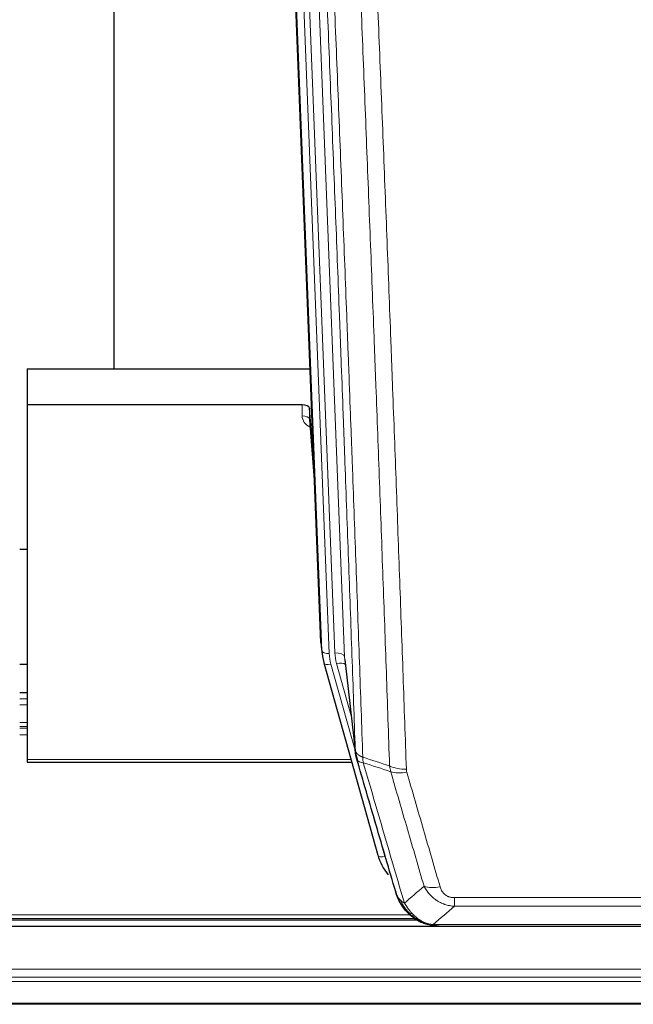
# Model space of a CAD drawing. Header units: inches. Extents: x 0 to 23760, y -13 to 16800.
# Tile 9 of 256: x 2979 to 3230, y 5982 to 6386. Entities that reach past the tile are written whole.
import ezdxf

# ---------------------------------------------------------------- set-up
doc = ezdxf.new("R2010")
doc.units = ezdxf.units.IN
doc.layers.add('1', color=7, linetype='Continuous', true_color=0xffffff)
doc.layers.add('254', color=7, linetype='Continuous', true_color=0xffffff)

msp = doc.modelspace()

# ---------------------------------------------------------------- linework, layer by layer
at = {"layer": '1', "color": 2, "linetype": 'Continuous', "lineweight": 25}
for p, q in [((3017.174, 6469.515), (3017.174, 6242.715)), ((3102.109, 6130.421), (3089.536, 6449.784)), ((2981.514, 6242.708), (3097.688, 6242.708)), ((2981.514, 6242.708), (2981.514, 6227.898)), ((2981.514, 6227.898), (2981.514, 6082.43)), ((3094.416, 6227.898), (2981.514, 6227.898)), ((3097.415, 6226.648), (3097.404, 6222.071)), ((3099.238, 6203.366), (3097.415, 6226.648)), ((3097.411, 6221.892), (3099.618, 6193.692)), ((2981.55, 6168.625), (2978.577, 6168.625)), ((3102.231, 6128.836), (3102.605, 6125.577)), ((3111.906, 6123.435), (3116.322, 6084.916)), ((3103.267, 6122.211), (3103.286, 6122.115)), ((3103.286, 6122.115), (3125.46, 6043.229)), ((2981.558, 6109.879), (2978.585, 6109.879)), ((2981.514, 6082.43), (2981.514, 6081.399)), ((2981.514, 6081.399), (3114.732, 6081.399)), ((2817.59, 6016.643), (3141.512, 6016.643)), ((3143.511, 6015.613), (3143.411, 6015.641)), ((3482.013, 6013.946), (2419.418, 6013.946)), ((3150.453, 6014.137), (3368.574, 6014.137))]:
    msp.add_line(p, q, dxfattribs=at)
at = {"layer": '1', "color": 110, "linetype": 'Continuous', "lineweight": 13}
for p, q in [((3098.75, 6456.502), (3111.816, 6124.608)), ((3095.006, 6451.818), (3107.824, 6126.235)), ((3102.483, 6127.162), (3089.784, 6449.725)), ((3092.719, 6449.994), (3105.477, 6125.942)), ((3094.406, 6223.482), (3094.416, 6227.898)), ((3097.404, 6222.071), (3099.611, 6193.884)), ((3102.109, 6130.421), (3102.483, 6127.162)), ((3111.816, 6124.608), (3116.193, 6086.428)), ((3106.174, 6121.541), (3116.247, 6085.707)), ((3114.547, 6100.396), (3108.521, 6121.834)), ((2978.585, 6109.823), (2981.558, 6109.823)), ((2978.585, 6107.375), (2981.558, 6107.375)), ((2978.585, 6104.897), (2981.558, 6104.897)), ((2978.585, 6097.707), (2981.558, 6097.707)), ((2978.585, 6096.055), (2981.558, 6096.055)), ((2978.585, 6095.27), (2981.558, 6095.27)), ((2978.585, 6092.572), (2981.558, 6092.572)), ((2981.514, 6082.43), (3114.445, 6082.43)), ((3123.623, 6059.466), (3128.348, 6042.655)), ((3156.842, 6022.268), (3156.842, 6025.801)), ((3156.842, 6025.801), (3362.185, 6025.801)), ((2820.34, 6018.817), (3138.688, 6018.817)), ((3362.185, 6022.268), (3156.842, 6022.268)), ((2818.408, 6017.204), (3140.695, 6017.204)), ((3143.411, 6015.641), (3143.343, 6015.799)), ((3148.111, 6014.8), (3370.916, 6014.8)), ((2414.154, 5996.489), (3482.013, 5996.489)), ((2412.629, 5991.403), (3482.013, 5991.403)), ((2413.166, 5993.247), (3482.013, 5993.247)), ((2409.793, 5982.045), (3482.013, 5982.045)), ((2409.922, 5982.49), (3482.013, 5982.49))]:
    msp.add_line(p, q, dxfattribs=at)
at = {"layer": '1', "color": 2, "linetype": 'Continuous', "lineweight": 25}
for centre, major_axis, ratio, start_param, end_param in [((3094.417, 6226.604), (3, 0), 0.4313147, 0.033781, 1.5709509), ((3129.13, 6131.264), (-27.037, -0.043), 0.8858289, 0.0334668, 0.0997972), ((3129.495, 6128.078), (-27.027, -0.37), 0.8864308, 0.02276, 0.2319114), ((3151.655, 6049.242), (-27.014, -0.465), 0.8900028, 0.2292736, 0.603805)]:
    msp.add_ellipse(centre, major_axis=major_axis, ratio=ratio, start_param=start_param, end_param=end_param, dxfattribs=at)
at = {"layer": '1', "color": 110, "linetype": 'Continuous', "lineweight": 13}
for centre, major_axis, ratio, start_param, end_param in [((3100.409, 6223.482), (-6.003, -0.046), 0.8757409, 6.2743462, 7.3700502), ((3094.406, 6222.028), (-3, 0.007), 0.4848086, 3.1763596, 4.7135294), ((3105.477, 6127.328), (2.998, 0.118), 0.4614673, 3.175787, 4.6942235), ((3129.495, 6126.692), (-24.033, -0.038), 0.8858289, 0.0334668, 0.2426182), ((3107.824, 6124.388), (3.997, 0.157), 0.4614673, 0.0341943, 1.5526308), ((3131.842, 6126.985), (-24.033, -0.038), 0.8858289, 0.0334668, 0.2426182), ((3106.174, 6122.926), (2.888, 0.812), 0.4480327, 3.1416079, 4.5871119), ((3108.521, 6119.987), (3.851, 1.082), 0.4480327, 0.2500116, 1.4455193), ((3137.147, 6084.078), (-9.994, -0.345), 0.559112, 0.7940626, 1.551472), ((3137.334, 6082.905), (-9.604, -2.788), 0.5442898, 0.6684637, 1.414101), ((3128.348, 6044.04), (2.888, 0.812), 0.4480327, 3.1416079, 4.5871119), ((3150.995, 6036.023), (-9.598, -2.808), 0.562843, 0.6646512, 1.4076092)]:
    msp.add_ellipse(centre, major_axis=major_axis, ratio=ratio, start_param=start_param, end_param=end_param, dxfattribs=at)
for points, knots in [([(3116.193, 6086.428), (3115.748, 6099.275), (3114.842, 6125.126), (3113.435, 6164.37), (3112.465, 6190.844), (3111.911, 6205.823), (3111.849, 6207.488), (3111.725, 6210.822), (3111.539, 6215.825), (3111.103, 6227.524), (3110.724, 6237.593), (3110.406, 6246.007), (3110.342, 6247.691), (3110.214, 6251.06), (3110.023, 6256.118), (3109.572, 6267.942), (3109.182, 6278.114), (3108.396, 6298.51), (3107.333, 6325.837), (3105.692, 6367.231), (3104.567, 6395.096), (3103.998, 6409.096)], [0, 0, 0, 0, 0.125, 0.25, 0.375, 0.375, 0.390625, 0.390625, 0.40625, 0.4375, 0.5, 0.5, 0.515625, 0.515625, 0.53125, 0.5625, 0.625, 0.625, 0.75, 0.875, 1, 1, 1, 1]), ([(3107.053, 6407.315), (3107.624, 6393.262), (3108.752, 6365.292), (3110.397, 6323.74), (3111.464, 6296.309), (3112.252, 6275.836), (3112.643, 6265.625), (3113.095, 6253.757), (3113.287, 6248.68), (3113.415, 6245.297), (3113.479, 6243.607), (3113.798, 6235.161), (3114.178, 6225.054), (3114.615, 6213.31), (3114.802, 6208.288), (3114.926, 6204.942), (3114.988, 6203.27), (3115.544, 6188.233), (3116.517, 6161.658), (3117.928, 6122.265), (3118.836, 6096.316), (3119.282, 6083.419)], [0, 0, 0, 0, 0.125, 0.25, 0.375, 0.375, 0.4375, 0.46875, 0.484375, 0.484375, 0.5, 0.5, 0.5625, 0.59375, 0.609375, 0.609375, 0.625, 0.625, 0.75, 0.875, 1, 1, 1, 1]), ([(3130.279, 6079.851), (3129.841, 6092.548), (3128.949, 6118.093), (3128.027, 6143.94), (3127.324, 6163.438), (3127.088, 6169.956), (3126.612, 6183.031), (3126.372, 6189.586), (3125.645, 6209.311), (3125.153, 6222.531), (3124.529, 6239.145), (3124.404, 6242.472), (3124.152, 6249.134), (3123.773, 6259.139), (3123.39, 6269.181), (3122.618, 6289.314), (3121.575, 6316.288), (3119.965, 6357.14), (3118.863, 6384.635), (3118.305, 6398.448)], [0, 0, 0, 0, 0.125, 0.25, 0.25, 0.3125, 0.3125, 0.375, 0.375, 0.5, 0.5, 0.53125, 0.53125, 0.5625, 0.625, 0.625, 0.75, 0.875, 1, 1, 1, 1]), ([(3125.188, 6397.487), (3125.746, 6383.657), (3126.846, 6356.127), (3128.454, 6315.223), (3129.496, 6288.214), (3130.267, 6268.056), (3130.649, 6258.001), (3131.028, 6247.983), (3131.279, 6241.313), (3131.404, 6237.982), (3132.028, 6221.346), (3132.519, 6208.109), (3133.244, 6188.36), (3133.484, 6181.796), (3133.96, 6168.705), (3134.196, 6162.179), (3134.898, 6142.656), (3135.819, 6116.776), (3136.709, 6091.198), (3137.147, 6078.485)], [0, 0, 0, 0, 0.125, 0.25, 0.375, 0.375, 0.4375, 0.46875, 0.46875, 0.5, 0.5, 0.625, 0.625, 0.6875, 0.6875, 0.75, 0.75, 0.875, 1, 1, 1, 1]), ([(3116.193, 6086.428), (3116.194, 6086.42), (3116.196, 6086.404), (3116.199, 6086.38), (3116.202, 6086.357), (3116.205, 6086.333), (3116.209, 6086.309), (3116.213, 6086.286), (3116.218, 6086.262), (3116.222, 6086.238), (3116.227, 6086.215), (3116.232, 6086.191), (3116.238, 6086.168), (3116.243, 6086.144), (3116.249, 6086.121), (3116.255, 6086.097), (3116.261, 6086.074), (3116.268, 6086.05), (3116.275, 6086.027), (3116.282, 6086.003), (3116.289, 6085.98), (3116.297, 6085.957), (3116.305, 6085.933), (3116.313, 6085.91), (3116.321, 6085.887), (3116.33, 6085.864), (3116.339, 6085.84), (3116.348, 6085.817), (3116.357, 6085.794), (3116.367, 6085.771), (3116.377, 6085.748), (3116.387, 6085.725), (3116.397, 6085.702), (3116.408, 6085.679), (3116.419, 6085.656), (3116.43, 6085.633), (3116.441, 6085.61), (3116.453, 6085.587), (3116.465, 6085.564), (3116.477, 6085.541), (3116.489, 6085.519), (3116.502, 6085.496), (3116.515, 6085.473), (3116.528, 6085.451), (3116.541, 6085.428), (3116.555, 6085.405), (3116.569, 6085.383), (3116.583, 6085.36), (3116.597, 6085.338), (3116.612, 6085.316), (3116.626, 6085.293), (3116.642, 6085.271), (3116.657, 6085.249), (3116.672, 6085.227), (3116.688, 6085.204), (3116.704, 6085.182), (3116.72, 6085.16), (3116.737, 6085.138), (3116.754, 6085.116), (3116.771, 6085.094), (3116.788, 6085.073), (3116.805, 6085.051), (3116.823, 6085.029), (3116.841, 6085.007), (3116.859, 6084.986), (3116.878, 6084.964), (3116.896, 6084.943), (3116.915, 6084.921), (3116.934, 6084.9), (3116.954, 6084.878), (3116.973, 6084.857), (3116.993, 6084.836), (3117.013, 6084.815), (3117.034, 6084.793), (3117.054, 6084.772), (3117.075, 6084.751), (3117.102, 6084.724), (3117.136, 6084.691), (3117.177, 6084.652), (3117.218, 6084.614), (3117.261, 6084.576), (3117.304, 6084.538), (3117.348, 6084.5), (3117.393, 6084.463), (3117.438, 6084.426), (3117.485, 6084.389), (3117.532, 6084.352), (3117.58, 6084.316), (3117.628, 6084.28), (3117.678, 6084.245), (3117.728, 6084.21), (3117.779, 6084.175), (3117.831, 6084.14), (3117.883, 6084.106), (3117.936, 6084.072), (3117.99, 6084.039), (3118.045, 6084.005), (3118.1, 6083.972), (3118.156, 6083.94), (3118.213, 6083.908), (3118.271, 6083.876), (3118.329, 6083.845), (3118.388, 6083.814), (3118.447, 6083.783), (3118.507, 6083.753), (3118.568, 6083.723), (3118.63, 6083.693), (3118.692, 6083.664), (3118.755, 6083.635), (3118.819, 6083.607), (3118.883, 6083.579), (3118.948, 6083.551), (3119.014, 6083.524), (3119.08, 6083.497), (3119.147, 6083.471), (3119.214, 6083.445), (3119.259, 6083.428), (3119.282, 6083.419)], [0, 0, 0, 0, 0.0066687, 0.0133374, 0.0200061, 0.0266746, 0.0333432, 0.0400116, 0.0466801, 0.0533484, 0.0600168, 0.066685, 0.0733532, 0.0800214, 0.0866895, 0.0933575, 0.1000255, 0.1066935, 0.1133614, 0.1200292, 0.126697, 0.1333647, 0.1400324, 0.1467001, 0.1533676, 0.1600352, 0.1667026, 0.1733701, 0.1800374, 0.1867047, 0.193372, 0.2000392, 0.2067064, 0.2133735, 0.2200405, 0.2267075, 0.2333745, 0.2400414, 0.2467082, 0.253375, 0.2600418, 0.2667085, 0.2733751, 0.2800417, 0.2867082, 0.2933747, 0.3000412, 0.3067075, 0.3133739, 0.3200401, 0.3267064, 0.3333725, 0.3400387, 0.3467047, 0.3533708, 0.3600367, 0.3667026, 0.3733685, 0.3800343, 0.3867001, 0.3933658, 0.4000315, 0.4066971, 0.4133626, 0.4200281, 0.4266936, 0.433359, 0.4400243, 0.4466896, 0.4533549, 0.4600201, 0.4666852, 0.4733503, 0.4800154, 0.4866804, 0.4933453, 0.5000102, 0.5125098, 0.5250093, 0.5375088, 0.5500082, 0.5625077, 0.5750071, 0.5875066, 0.600006, 0.6125054, 0.6250049, 0.6375043, 0.6500037, 0.6625032, 0.6750026, 0.6875021, 0.7000016, 0.7125011, 0.7250006, 0.7375001, 0.7499997, 0.7624993, 0.7749989, 0.7874985, 0.7999982, 0.812498, 0.8249977, 0.8374975, 0.8499974, 0.8624973, 0.8749972, 0.8874972, 0.8999973, 0.9124974, 0.9249976, 0.9374978, 0.9499981, 0.9624985, 0.9749989, 0.9874994, 1, 1, 1, 1]), ([(3116.749, 6082.977), (3116.77, 6082.731), (3116.848, 6082.5), (3117.112, 6082.08), (3117.297, 6081.892), (3117.769, 6081.57), (3118.054, 6081.436), (3118.713, 6081.233), (3119.086, 6081.163), (3119.494, 6081.128)], [0, 0, 0, 0, 0.25, 0.25, 0.5, 0.5, 0.75, 0.75, 1, 1, 1, 1]), ([(3119.494, 6081.128), (3119.419, 6081.501), (3119.377, 6081.873), (3119.319, 6082.631), (3119.303, 6083.018), (3119.282, 6083.419)], [0, 0, 0, 0, 0.5, 0.5, 1, 1, 1, 1]), ([(3119.494, 6081.128), (3122.316, 6071.435), (3125.132, 6061.788), (3129.346, 6047.385), (3130.748, 6042.595), (3133.551, 6033.04), (3134.95, 6028.273), (3136.348, 6023.519)], [0, 0, 0, 0, 0.5, 0.5, 0.75, 0.75, 1, 1, 1, 1]), ([(3144.415, 6030.481), (3143.28, 6034.367), (3142.143, 6038.261), (3139.868, 6046.063), (3138.729, 6049.972), (3135.31, 6061.722), (3133.026, 6069.585), (3130.738, 6077.478)], [0, 0, 0, 0, 0.25, 0.25, 0.5, 0.5, 1, 1, 1, 1]), ([(3137.334, 6077.307), (3137.278, 6077.501), (3137.235, 6077.696), (3137.172, 6078.088), (3137.153, 6078.286), (3137.147, 6078.485)], [0, 0, 0, 0, 0.5, 0.5, 1, 1, 1, 1]), ([(3137.334, 6077.307), (3139.619, 6069.402), (3141.901, 6061.526), (3145.316, 6049.758), (3146.454, 6045.843), (3148.726, 6038.028), (3149.861, 6034.128), (3150.995, 6030.236)], [0, 0, 0, 0, 0.5, 0.5, 0.75, 0.75, 1, 1, 1, 1]), ([(3156.842, 6022.268), (3156.507, 6022.291), (3156.174, 6022.324), (3155.511, 6022.411), (3155.183, 6022.465), (3154.207, 6022.657), (3153.569, 6022.826), (3152.867, 6023.062), (3152.789, 6023.089), (3152.633, 6023.145), (3152.556, 6023.173), (3152.324, 6023.26), (3152.171, 6023.32), (3151.717, 6023.508), (3151.122, 6023.777), (3150.549, 6024.085), (3150.128, 6024.33), (3149.92, 6024.456), (3149.714, 6024.588), (3149.578, 6024.677), (3149.51, 6024.722), (3148.904, 6025.131), (3148.396, 6025.527), (3147.677, 6026.166), (3147.445, 6026.387), (3147.106, 6026.729), (3146.995, 6026.845), (3146.777, 6027.081), (3146.669, 6027.2), (3146.142, 6027.806), (3145.754, 6028.312), (3145.039, 6029.366), (3144.713, 6029.914), (3144.415, 6030.481)], [0, 0, 0, 0, 0.0625, 0.0625, 0.125, 0.125, 0.25, 0.25, 0.265625, 0.265625, 0.28125, 0.28125, 0.3125, 0.3125, 0.375, 0.4375, 0.4375, 0.46875, 0.484375, 0.484375, 0.5, 0.5, 0.625, 0.625, 0.6875, 0.6875, 0.71875, 0.71875, 0.75, 0.75, 0.875, 0.875, 1, 1, 1, 1]), ([(3133.431, 6026.433), (3133.587, 6026.149), (3133.767, 6025.873), (3134.171, 6025.344), (3134.396, 6025.091), (3134.641, 6024.849)], [0, 0, 0, 0, 0.5, 0.5, 1, 1, 1, 1]), ([(3156.842, 6025.801), (3156.66, 6025.801), (3156.477, 6025.807), (3156.113, 6025.833), (3155.934, 6025.853), (3155.578, 6025.907), (3155.403, 6025.94), (3155.056, 6026.022), (3154.885, 6026.071), (3154.674, 6026.141), (3154.632, 6026.155), (3154.548, 6026.185), (3154.424, 6026.232), (3154.303, 6026.282), (3154.064, 6026.387), (3153.756, 6026.54), (3153.469, 6026.718), (3153.296, 6026.838), (3153.261, 6026.862), (3153.193, 6026.912), (3153.16, 6026.937), (3153.06, 6027.013), (3152.995, 6027.065), (3152.805, 6027.224), (3152.686, 6027.334), (3152.459, 6027.562), (3152.352, 6027.68), (3152.149, 6027.923), (3152.054, 6028.048), (3151.941, 6028.209), (3151.918, 6028.241), (3151.875, 6028.306), (3151.853, 6028.338), (3151.789, 6028.437), (3151.748, 6028.503), (3151.63, 6028.702), (3151.556, 6028.837), (3151.419, 6029.109), (3151.356, 6029.247), (3151.179, 6029.664), (3151.079, 6029.948), (3150.995, 6030.236)], [0, 0, 0, 0, 0.0625, 0.0625, 0.125, 0.125, 0.1875, 0.1875, 0.25, 0.25, 0.265625, 0.265625, 0.28125, 0.3125, 0.3125, 0.375, 0.4375, 0.4375, 0.453125, 0.453125, 0.46875, 0.46875, 0.5, 0.5, 0.5625, 0.5625, 0.625, 0.625, 0.6875, 0.6875, 0.703125, 0.703125, 0.71875, 0.71875, 0.75, 0.75, 0.8125, 0.8125, 0.875, 0.875, 1, 1, 1, 1]), ([(3138.299, 6019.524), (3137.928, 6019.913), (3137.571, 6020.319), (3136.21, 6022.002), (3135.34, 6023.396), (3134.641, 6024.849)], [0, 0, 0, 0, 0.25, 0.25, 1, 1, 1, 1]), ([(3134.641, 6024.849), (3134.887, 6024.602), (3135.153, 6024.367), (3135.724, 6023.922), (3136.028, 6023.714), (3136.348, 6023.519)], [0, 0, 0, 0, 0.5, 0.5, 1, 1, 1, 1]), ([(3139.524, 6019.312), (3139.225, 6019.628), (3138.934, 6019.956), (3137.807, 6021.306), (3137.041, 6022.404), (3136.348, 6023.519)], [0, 0, 0, 0, 0.25, 0.25, 1, 1, 1, 1]), ([(3137.313, 6020.009), (3137.344, 6019.982), (3137.377, 6019.956), (3137.511, 6019.855), (3137.624, 6019.785), (3137.873, 6019.663), (3138.01, 6019.611), (3138.201, 6019.551), (3138.25, 6019.537), (3138.299, 6019.524)], [0, 0, 0, 0, 0.125, 0.125, 0.5, 0.5, 0.875, 0.875, 1, 1, 1, 1]), ([(3138.299, 6019.524), (3138.398, 6019.498), (3138.499, 6019.475), (3138.756, 6019.424), (3138.914, 6019.401), (3139.224, 6019.356), (3139.377, 6019.336), (3139.524, 6019.312)], [0, 0, 0, 0, 0.25, 0.25, 0.625, 0.625, 1, 1, 1, 1]), ([(3143.493, 6016.193), (3143.313, 6016.29), (3143.134, 6016.392), (3142.427, 6016.817), (3141.912, 6017.175), (3140.918, 6017.961), (3140.439, 6018.389), (3139.824, 6018.998), (3139.673, 6019.153), (3139.524, 6019.312)], [0, 0, 0, 0, 0.125, 0.125, 0.5, 0.5, 0.875, 0.875, 1, 1, 1, 1]), ([(3143.343, 6015.799), (3143.341, 6015.828), (3143.343, 6015.861), (3143.356, 6015.946), (3143.372, 6016.002), (3143.42, 6016.106), (3143.452, 6016.154), (3143.493, 6016.193)], [0, 0, 0, 0, 0.25, 0.25, 0.625, 0.625, 1, 1, 1, 1]), ([(3148.111, 6014.8), (3146.89, 6014.901), (3145.714, 6015.195), (3144.221, 6015.822), (3143.853, 6015.998), (3143.493, 6016.193)], [0, 0, 0, 0, 0.75, 0.75, 1, 1, 1, 1]), ([(3148.981, 6014.279), (3148.863, 6014.306), (3148.753, 6014.337), (3148.504, 6014.424), (3148.379, 6014.485), (3148.193, 6014.627), (3148.132, 6014.708), (3148.111, 6014.8)], [0, 0, 0, 0, 0.25, 0.25, 0.625, 0.625, 1, 1, 1, 1])]:
    msp.add_open_spline(points, degree=3, knots=knots, dxfattribs=at)
at = {"layer": '1', "color": 2, "linetype": 'Continuous', "lineweight": 25}
for points, knots in [([(3116.749, 6082.977), (3116.744, 6082.994), (3116.734, 6083.029), (3116.719, 6083.081), (3116.704, 6083.134), (3116.688, 6083.189), (3116.673, 6083.245), (3116.658, 6083.302), (3116.642, 6083.359), (3116.627, 6083.419), (3116.611, 6083.479), (3116.596, 6083.54), (3116.581, 6083.603), (3116.565, 6083.666), (3116.55, 6083.731), (3116.535, 6083.797), (3116.52, 6083.864), (3116.505, 6083.932), (3116.49, 6084.001), (3116.475, 6084.072), (3116.46, 6084.144), (3116.446, 6084.216), (3116.432, 6084.29), (3116.418, 6084.365), (3116.404, 6084.442), (3116.39, 6084.519), (3116.377, 6084.598), (3116.356, 6084.724), (3116.33, 6084.893), (3116.302, 6085.1), (3116.278, 6085.292), (3116.259, 6085.47), (3116.243, 6085.632), (3116.23, 6085.779), (3116.22, 6085.911), (3116.212, 6086.028), (3116.206, 6086.13), (3116.202, 6086.217), (3116.198, 6086.289), (3116.196, 6086.345), (3116.194, 6086.386), (3116.193, 6086.412), (3116.193, 6086.424), (3116.193, 6086.428)], [0, 0, 0, 0, 0.0155037, 0.0313049, 0.0474035, 0.0637997, 0.0804935, 0.097485, 0.1147743, 0.1323613, 0.1502462, 0.1684289, 0.1869096, 0.2056883, 0.224765, 0.2441397, 0.2638126, 0.2837835, 0.3040527, 0.32462, 0.3454856, 0.3666494, 0.3881116, 0.409872, 0.4319308, 0.454288, 0.4769435, 0.4998975, 0.5635611, 0.6228928, 0.6778927, 0.7285606, 0.7748966, 0.8169007, 0.8545729, 0.8879131, 0.9169214, 0.9415977, 0.9619421, 0.9779545, 0.989635, 0.9969835, 1, 1, 1, 1]), ([(3132.792, 6028.208), (3131.461, 6032.73), (3130.128, 6037.263), (3127.461, 6046.35), (3126.125, 6050.903), (3122.115, 6064.596), (3119.435, 6073.766), (3116.749, 6082.977)], [0, 0, 0, 0, 0.25, 0.25, 0.5, 0.5, 1, 1, 1, 1]), ([(3132.792, 6028.208), (3132.849, 6027.897), (3132.931, 6027.593), (3133.144, 6027.001), (3133.276, 6026.712), (3133.431, 6026.433)], [0, 0, 0, 0, 0.5, 0.5, 1, 1, 1, 1]), ([(3136.823, 6020.711), (3136.812, 6020.724), (3136.788, 6020.75), (3136.753, 6020.79), (3136.718, 6020.831), (3136.682, 6020.872), (3136.646, 6020.914), (3136.609, 6020.957), (3136.573, 6021), (3136.535, 6021.045), (3136.497, 6021.09), (3136.459, 6021.135), (3136.421, 6021.182), (3136.382, 6021.229), (3136.343, 6021.276), (3136.304, 6021.325), (3136.264, 6021.374), (3136.224, 6021.424), (3136.183, 6021.475), (3136.143, 6021.527), (3136.102, 6021.579), (3136.06, 6021.632), (3136.019, 6021.686), (3135.977, 6021.741), (3135.935, 6021.796), (3135.892, 6021.853), (3135.849, 6021.91), (3135.806, 6021.967), (3135.763, 6022.026), (3135.72, 6022.085), (3135.676, 6022.146), (3135.632, 6022.207), (3135.588, 6022.268), (3135.544, 6022.331), (3135.5, 6022.395), (3135.455, 6022.459), (3135.41, 6022.524), (3135.365, 6022.59), (3135.32, 6022.657), (3135.275, 6022.724), (3135.229, 6022.793), (3135.184, 6022.862), (3135.138, 6022.932), (3135.092, 6023.003), (3135.047, 6023.075), (3135.001, 6023.148), (3134.955, 6023.222), (3134.909, 6023.296), (3134.862, 6023.372), (3134.816, 6023.448), (3134.77, 6023.525), (3134.724, 6023.603), (3134.678, 6023.682), (3134.631, 6023.762), (3134.585, 6023.843), (3134.539, 6023.925), (3134.493, 6024.007), (3134.447, 6024.091), (3134.401, 6024.175), (3134.355, 6024.26), (3134.309, 6024.347), (3134.263, 6024.434), (3134.217, 6024.522), (3134.172, 6024.611), (3134.126, 6024.701), (3134.081, 6024.792), (3134.036, 6024.884), (3133.991, 6024.976), (3133.946, 6025.07), (3133.901, 6025.165), (3133.857, 6025.261), (3133.813, 6025.357), (3133.769, 6025.455), (3133.725, 6025.553), (3133.682, 6025.653), (3133.639, 6025.753), (3133.596, 6025.854), (3133.553, 6025.957), (3133.511, 6026.06), (3133.469, 6026.164), (3133.428, 6026.27), (3133.387, 6026.376), (3133.346, 6026.483), (3133.305, 6026.591), (3133.266, 6026.7), (3133.226, 6026.811), (3133.187, 6026.922), (3133.148, 6027.034), (3133.11, 6027.147), (3133.073, 6027.261), (3133.036, 6027.376), (3132.999, 6027.492), (3132.963, 6027.609), (3132.927, 6027.727), (3132.892, 6027.845), (3132.858, 6027.965), (3132.824, 6028.086), (3132.803, 6028.167), (3132.792, 6028.208)], [0, 0, 0, 0, 0.0060657, 0.012223, 0.0184718, 0.0248123, 0.0312443, 0.0377679, 0.0443831, 0.0510899, 0.0578883, 0.0647782, 0.0717598, 0.0788329, 0.0859977, 0.093254, 0.1006019, 0.1080414, 0.1155725, 0.1231952, 0.1309095, 0.1387154, 0.1466129, 0.1546019, 0.1626826, 0.1708549, 0.1791188, 0.1874742, 0.1959213, 0.20446, 0.2130903, 0.2218121, 0.2306256, 0.2395307, 0.2485274, 0.2576156, 0.2667955, 0.276067, 0.2854301, 0.2948848, 0.3044311, 0.314069, 0.3237985, 0.3336196, 0.3435324, 0.3535367, 0.3636326, 0.3738202, 0.3840993, 0.3944701, 0.4049324, 0.4154864, 0.426132, 0.4368691, 0.4476979, 0.4586183, 0.4696303, 0.480734, 0.4919292, 0.503216, 0.5145945, 0.5260645, 0.5376262, 0.5492795, 0.5610244, 0.5728609, 0.584789, 0.5968087, 0.60892, 0.621123, 0.6334175, 0.6458037, 0.6582815, 0.6708509, 0.6835119, 0.6962645, 0.7091087, 0.7220445, 0.735072, 0.748191, 0.7614017, 0.774704, 0.7880979, 0.8015834, 0.8151605, 0.8288293, 0.8425896, 0.8564416, 0.8703852, 0.8844204, 0.8985472, 0.9127656, 0.9270756, 0.9414773, 0.9559705, 0.9705554, 0.9852319, 1, 1, 1, 1]), ([(3137.313, 6020.009), (3136.879, 6020.478), (3136.469, 6020.969), (3134.939, 6023.005), (3134.043, 6024.694), (3133.431, 6026.433)], [0, 0, 0, 0, 0.25, 0.25, 1, 1, 1, 1]), ([(3136.883, 6020.576), (3136.905, 6020.532), (3136.928, 6020.488), (3137.007, 6020.353), (3137.07, 6020.262), (3137.196, 6020.118), (3137.252, 6020.062), (3137.313, 6020.009)], [0, 0, 0, 0, 0.2280377, 0.2280377, 0.6912151, 0.6912151, 1, 1, 1, 1]), ([(3139.824, 6017.751), (3139.178, 6018.234), (3138.562, 6018.759), (3137.755, 6019.545), (3137.531, 6019.774), (3137.313, 6020.009)], [0, 0, 0, 0, 0.7159091, 0.7159091, 1, 1, 1, 1]), ([(3143.343, 6015.799), (3143.114, 6015.91), (3142.887, 6016.028), (3141.985, 6016.52), (3141.326, 6016.942), (3140.056, 6017.88), (3139.446, 6018.396), (3138.674, 6019.139), (3138.485, 6019.33), (3138.299, 6019.524)], [0, 0, 0, 0, 0.125, 0.125, 0.5, 0.5, 0.875, 0.875, 1, 1, 1, 1]), ([(3148.981, 6014.279), (3147.571, 6014.368), (3146.135, 6014.674), (3144.264, 6015.376), (3143.8, 6015.575), (3143.343, 6015.799)], [0, 0, 0, 0, 0.75, 0.75, 1, 1, 1, 1]), ([(3145.509, 6014.884), (3145.429, 6014.907), (3145.35, 6014.932), (3144.677, 6015.144), (3144.089, 6015.363), (3143.511, 6015.613)], [0, 0, 0, 0, 0.1180686, 0.1180686, 1, 1, 1, 1]), ([(3150.653, 6014.139), (3150.579, 6014.138), (3150.505, 6014.137), (3150.209, 6014.137), (3149.987, 6014.147), (3149.56, 6014.181), (3149.354, 6014.207), (3149.102, 6014.253), (3149.041, 6014.266), (3148.981, 6014.279)], [0, 0, 0, 0, 0.125, 0.125, 0.5, 0.5, 0.875, 0.875, 1, 1, 1, 1])]:
    msp.add_open_spline(points, degree=3, knots=knots, dxfattribs=at)
for points, degree in [([(3116.316, 6084.997), (3117.066, 6082.166)], 1), ([(3139.9, 6017.695), (3141.546, 6016.474), (3143.413, 6015.64)], 2), ([(3150.653, 6014.139), (3150.036, 6014.135), (3149.413, 6014.165), (3148.787, 6014.23)], 3)]:
    msp.add_open_spline(points, degree=degree, dxfattribs=at)
at = {"layer": '1', "color": 110, "linetype": 'Continuous', "lineweight": 13}
for points in [[(3119.282, 6083.419), (3122.947, 6082.232), (3126.613, 6081.042), (3130.279, 6079.851)], [(3130.738, 6077.478), (3126.989, 6078.697), (3123.241, 6079.914), (3119.494, 6081.128)], [(3130.738, 6077.478), (3130.625, 6077.862), (3130.437, 6078.641), (3130.32, 6079.444), (3130.279, 6079.851)], [(3136.348, 6023.519), (3139.022, 6025.842), (3141.711, 6028.162), (3144.415, 6030.481)], [(3156.842, 6022.268), (3153.914, 6019.781), (3151.004, 6017.292), (3148.111, 6014.8)]]:
    msp.add_open_spline(points, degree=3, dxfattribs=at)
at = {"layer": '254', "color": 2, "linetype": 'Continuous', "lineweight": 25}
msp.add_line((2981.523, 6121.439), (2978.515, 6121.439), dxfattribs=at)

doc.saveas('drawing.dxf')
